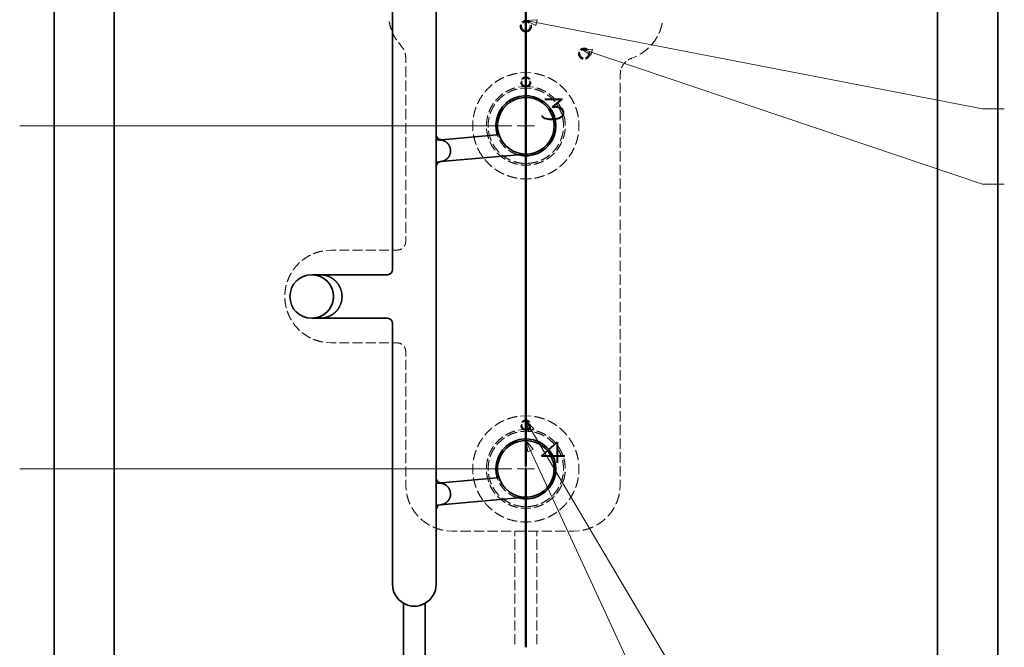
# Model space of a CAD drawing. Extents: x 2651 to 11825, y -3833 to 1075.
# Tile 155 of 256: x 4118 to 4405, y -987 to -804. Entities that reach past the tile are written whole.
import ezdxf

# ---------------------------------------------------------------- set-up
doc = ezdxf.new("R2010")
doc.units = 0
doc.header["$LTSCALE"] = 10
doc.layers.add('1', color=7, linetype='CONTINUOUS')
doc.styles.add('mdcsolid', font='simplex.shx')

msp = doc.modelspace()

# ---------------------------------------------------------------- linework, layer by layer
at = {"layer": '1', "color": 4, "linetype": 'Continuous', "lineweight": 13}
for p, q in [((4265.108, -930.675), (4265.108, -509.842)), ((4261.021, -834.762), (4117.608, -834.762)), ((4261.021, -934.762), (4117.608, -934.762))]:
    msp.add_line(p, q, dxfattribs=at)
at = {"layer": '1', "color": 12, "linetype": 'Continuous', "lineweight": 35}
for p, q in [((4127.608, -522.262), (4127.608, -1047.262)), ((4402.608, -522.262), (4402.608, -1047.262))]:
    msp.add_line(p, q, dxfattribs=at)
at = {"layer": '1', "color": 253, "linetype": 'Continuous', "lineweight": 35}
for p, q in [((4145.108, -522.262), (4145.108, -1047.262)), ((4385.108, -522.262), (4385.108, -1047.262)), ((4238.958, -592.612), (4238.958, -837.318)), ((4226.258, -792.612), (4226.258, -876.666)), ((4238.958, -838.955), (4238.958, -837.318)), ((4256.669, -837.405), (4240.589, -838.812)), ((4239.724, -838.888), (4238.958, -838.955)), ((4240.328, -845.209), (4262.916, -843.233)), ((4265.619, -842.997), (4265.631, -842.996)), ((4238.958, -845.329), (4240.278, -845.214)), ((4238.958, -846.704), (4238.958, -845.329)), ((4238.958, -846.704), (4238.958, -937.318)), ((4224.758, -878.166), (4202.708, -878.166)), ((4205.215, -878.172), (4202.99, -878.172)), ((4204.833, -878.532), (4204.819, -878.527)), ((4224.758, -890.866), (4202.708, -890.866)), ((4202.99, -890.86), (4205.215, -890.86)), ((4204.815, -890.506), (4204.833, -890.5)), ((4226.258, -892.366), (4226.258, -968.412)), ((4238.958, -938.955), (4238.958, -937.318)), ((4256.669, -937.406), (4240.589, -938.812)), ((4239.724, -938.888), (4238.958, -938.955)), ((4240.328, -945.209), (4262.916, -943.233)), ((4265.619, -942.997), (4265.631, -942.996)), ((4238.958, -945.329), (4240.278, -945.214)), ((4238.958, -946.704), (4238.958, -945.329)), ((4238.958, -946.704), (4238.958, -968.412)), ((4229.433, -1047.262), (4229.433, -973.912)), ((4235.783, -1047.262), (4235.783, -973.912))]:
    msp.add_line(p, q, dxfattribs=at)
at = {"layer": '1', "color": 1, "linetype": 'Continuous', "lineweight": 50}
for p, q in [((4265.108, -815.211), (4265.108, -797.391)), ((4265.108, -802.405), (4265.108, -805.346)), ((4265.108, -806.326), (4265.108, -809.267)), ((4265.108, -810.247), (4265.108, -827.891)), ((4265.108, -819.171), (4265.108, -816.201)), ((4265.108, -823.131), (4265.108, -820.161)), ((4265.108, -841.942), (4265.108, -824.121)), ((4265.108, -828.871), (4265.108, -831.812)), ((4265.108, -832.792), (4265.108, -835.733)), ((4265.108, -836.713), (4265.108, -854.357)), ((4265.108, -845.902), (4265.108, -842.932)), ((4265.108, -849.862), (4265.108, -846.892)), ((4265.108, -859.762), (4265.108, -850.852)), ((4265.108, -855.337), (4265.108, -858.278)), ((4265.108, -859.258), (4265.108, -862.199)), ((4265.108, -869.167), (4265.108, -859.762)), ((4265.108, -863.179), (4265.108, -880.823)), ((4265.108, -873.347), (4265.108, -870.212)), ((4265.108, -877.527), (4265.108, -874.392)), ((4265.108, -897.381), (4265.108, -878.572)), ((4265.108, -881.803), (4265.108, -884.744)), ((4265.108, -885.724), (4265.108, -888.665)), ((4265.108, -889.645), (4265.108, -907.289)), ((4265.108, -901.561), (4265.108, -898.426)), ((4265.108, -905.741), (4265.108, -902.606)), ((4265.108, -925.596), (4265.108, -906.786)), ((4265.108, -908.269), (4265.108, -911.21)), ((4265.108, -912.19), (4265.108, -915.131)), ((4265.108, -916.111), (4265.108, -933.755)), ((4265.108, -929.776), (4265.108, -926.641)), ((4265.108, -933.956), (4265.108, -930.821)), ((4265.108, -934.735), (4265.108, -937.676)), ((4265.108, -953.81), (4265.108, -935)), ((4265.108, -938.656), (4265.108, -941.597)), ((4265.108, -942.577), (4265.108, -960.221)), ((4265.108, -957.99), (4265.108, -954.855)), ((4265.108, -962.17), (4265.108, -959.035)), ((4265.108, -961.201), (4265.108, -964.142)), ((4265.108, -982.024), (4265.108, -963.215)), ((4265.108, -965.122), (4265.108, -968.062)), ((4265.108, -969.043), (4265.108, -986.687)), ((4265.108, -986.204), (4265.108, -983.069))]:
    msp.add_line(p, q, dxfattribs=at)
at = {"layer": '1', "color": 7, "linetype": 'Continuous', "lineweight": 13}
for p, q in [((4268.387, -803.864), (4265.108, -804.095)), ((4265.108, -804.095), (4268.064, -805.534)), ((4398.185, -829.859), (4265.108, -804.095)), ((4268.064, -805.534), (4268.387, -803.864)), ((4284.549, -812.531), (4281.269, -812.322)), ((4281.269, -812.322), (4284.005, -814.143)), ((4398.185, -851.766), (4281.269, -812.322)), ((4284.005, -814.143), (4284.549, -812.531)), ((4404.535, -829.859), (4398.185, -829.859)), ((4404.535, -851.766), (4398.185, -851.766)), ((4267.458, -923.053), (4265.108, -920.755)), ((4265.108, -920.755), (4265.994, -923.92)), ((4347.913, -1060.556), (4265.108, -920.755)), ((4265.994, -923.92), (4267.458, -923.053)), ((4267.198, -929.037), (4265.094, -926.512)), ((4265.094, -926.512), (4265.654, -929.751)), ((4333.651, -1074.819), (4265.094, -926.512)), ((4265.654, -929.751), (4267.198, -929.037))]:
    msp.add_line(p, q, dxfattribs=at)
at = {"layer": '1', "color": 251, "linetype": 'Continuous', "lineweight": 13}
for p, q in [((4227.949, -810.514), (4228.757, -811.493)), ((4295.987, -815.033), (4297.436, -814.433)), ((4230.108, -814.912), (4230.108, -816.458)), ((4230.108, -817.489), (4230.108, -820.581)), ((4265.108, -819.262), (4263.59, -819.351)), ((4266.627, -819.351), (4265.108, -819.262)), ((4292.608, -821.258), (4292.608, -819.762)), ((4230.108, -821.612), (4230.108, -824.705)), ((4264.305, -823.288), (4262.848, -823.488)), ((4264.305, -823.288), (4264.907, -823.369)), ((4267.369, -823.488), (4265.912, -823.288)), ((4292.608, -825.245), (4292.608, -822.255)), ((4230.108, -825.736), (4230.108, -828.828)), ((4292.608, -829.233), (4292.608, -826.242)), ((4230.108, -829.859), (4230.108, -832.952)), ((4292.608, -833.221), (4292.608, -830.23)), ((4230.108, -833.982), (4230.108, -837.075)), ((4292.608, -837.209), (4292.608, -834.218)), ((4230.108, -838.106), (4230.108, -841.198)), ((4292.608, -841.196), (4292.608, -838.205)), ((4230.108, -842.229), (4230.108, -845.322)), ((4292.608, -845.184), (4292.608, -842.193)), ((4230.108, -846.353), (4230.108, -849.445)), ((4292.608, -849.172), (4292.608, -846.181)), ((4230.108, -850.476), (4230.108, -853.569)), ((4292.608, -853.159), (4292.608, -850.168)), ((4230.108, -854.6), (4230.108, -857.692)), ((4292.608, -857.147), (4292.608, -854.156)), ((4230.108, -858.723), (4230.108, -861.816)), ((4292.608, -861.135), (4292.608, -858.144)), ((4230.108, -862.846), (4230.108, -865.939)), ((4292.608, -865.122), (4292.608, -862.132)), ((4292.608, -869.11), (4292.608, -866.119)), ((4230.108, -866.97), (4230.108, -868.516)), ((4208.358, -871.016), (4206.916, -871.107)), ((4209.802, -871.016), (4208.358, -871.016)), ((4213.652, -871.016), (4210.765, -871.016)), ((4217.502, -871.016), (4214.615, -871.016)), ((4221.352, -871.016), (4218.465, -871.016)), ((4225.202, -871.016), (4222.315, -871.016)), ((4227.608, -871.016), (4226.165, -871.016)), ((4292.608, -873.098), (4292.608, -870.107)), ((4292.608, -877.085), (4292.608, -874.095)), ((4292.608, -881.073), (4292.608, -878.082)), ((4292.608, -885.061), (4292.608, -882.07)), ((4292.608, -889.048), (4292.608, -886.058)), ((4292.608, -893.036), (4292.608, -890.045)), ((4292.608, -897.024), (4292.608, -894.033)), ((4206.916, -897.925), (4208.358, -898.016)), ((4208.358, -898.016), (4209.802, -898.016)), ((4210.765, -898.016), (4213.652, -898.016)), ((4214.615, -898.016), (4217.502, -898.016)), ((4218.465, -898.016), (4221.352, -898.016)), ((4222.315, -898.016), (4225.202, -898.016)), ((4226.165, -898.016), (4227.608, -898.016)), ((4292.608, -901.011), (4292.608, -898.021)), ((4230.108, -900.516), (4230.108, -901.974)), ((4230.108, -902.946), (4230.108, -905.862)), ((4292.608, -904.999), (4292.608, -902.008)), ((4292.608, -908.987), (4292.608, -905.996)), ((4230.108, -906.834), (4230.108, -909.749)), ((4230.108, -910.721), (4230.108, -913.637)), ((4292.608, -912.975), (4292.608, -909.984)), ((4230.108, -914.609), (4230.108, -917.525)), ((4292.608, -916.962), (4292.608, -913.971)), ((4292.608, -920.95), (4292.608, -917.959)), ((4230.108, -918.497), (4230.108, -921.412)), ((4265.108, -919.262), (4263.59, -919.351)), ((4266.627, -919.351), (4265.108, -919.262)), ((4230.108, -922.384), (4230.108, -925.3)), ((4264.305, -923.288), (4262.848, -923.488)), ((4264.305, -923.288), (4264.907, -923.369)), ((4267.369, -923.488), (4265.912, -923.288)), ((4292.608, -924.938), (4292.608, -921.947)), ((4230.108, -926.272), (4230.108, -929.188)), ((4292.608, -928.925), (4292.608, -925.935)), ((4230.108, -930.16), (4230.108, -933.075)), ((4292.608, -932.913), (4292.608, -929.922)), ((4230.108, -934.047), (4230.108, -936.963)), ((4292.608, -936.901), (4292.608, -933.91)), ((4230.108, -937.935), (4230.108, -939.393)), ((4292.608, -939.393), (4292.608, -937.898)), ((4230.108, -939.393), (4230.212, -940.979)), ((4292.504, -940.979), (4292.608, -939.393)), ((4242.022, -952.789), (4243.608, -952.893)), ((4243.608, -952.893), (4245.087, -952.893)), ((4246.074, -952.893), (4249.032, -952.893)), ((4250.018, -952.893), (4252.976, -952.893)), ((4253.962, -952.893), (4256.921, -952.893)), ((4257.907, -952.893), (4260.865, -952.893)), ((4261.851, -952.893), (4264.81, -952.893)), ((4261.933, -952.893), (4261.933, -954.368)), ((4261.933, -955.351), (4261.933, -958.3)), ((4265.796, -952.893), (4268.754, -952.893)), ((4268.283, -952.893), (4268.283, -954.368)), ((4268.283, -955.351), (4268.283, -958.3)), ((4269.74, -952.893), (4272.699, -952.893)), ((4273.685, -952.893), (4276.643, -952.893)), ((4277.629, -952.893), (4279.108, -952.893)), ((4279.108, -952.893), (4280.694, -952.789)), ((4261.933, -959.283), (4261.933, -962.232)), ((4268.283, -959.283), (4268.283, -962.232)), ((4261.933, -963.215), (4261.933, -966.164)), ((4268.283, -963.215), (4268.283, -966.164)), ((4261.933, -967.147), (4261.933, -970.096)), ((4268.283, -967.147), (4268.283, -970.096)), ((4261.933, -971.079), (4261.933, -974.028)), ((4268.283, -971.079), (4268.283, -974.028)), ((4261.933, -975.011), (4261.933, -977.96)), ((4268.283, -975.011), (4268.283, -977.96)), ((4261.933, -978.943), (4261.933, -981.892)), ((4268.283, -978.943), (4268.283, -981.892)), ((4261.933, -982.875), (4261.933, -985.824)), ((4268.283, -982.875), (4268.283, -985.824))]:
    msp.add_line(p, q, dxfattribs=at)
at = {"layer": '1', "color": 30, "linetype": 'Continuous', "lineweight": 13}
for p, q in [((4262.608, -834.762), (4267.608, -834.762)), ((4265.108, -837.262), (4265.108, -832.262)), ((4265.108, -937.262), (4265.108, -932.262)), ((4262.608, -934.762), (4267.608, -934.762))]:
    msp.add_line(p, q, dxfattribs=at)
at = {"layer": '1', "color": 253, "linetype": 'Continuous', "lineweight": 35}
for centre, radius, start, end in [((4265.108, -834.762), 8.75, 255.48798, 197.4648), ((4265.108, -834.762), 8.25, 273.63034, 194.19031), ((4240.458, -837.318), 1.5, 180, 275), ((4256.625, -836.907), 0.5, 275, 285.82756), ((4265.108, -834.762), 8.25, 194.19031, 273.63034), ((4240.458, -846.704), 1.5, 95, 180), ((4224.758, -876.666), 1.5, 270, 0), ((4202.708, -884.516), 6.35, 90, 270), ((4202.708, -884.516), 6.35, 87.4577, 90), ((4202.708, -884.516), 6.35, 289.55099, 70.44901), ((4202.708, -884.516), 6.35, 270, 272.5423), ((4224.758, -892.366), 1.5, 0, 90), ((4265.108, -934.762), 8.75, 255.48798, 197.4648), ((4265.108, -934.762), 8.25, 273.63034, 194.19031), ((4240.458, -937.318), 1.5, 180, 275), ((4256.625, -936.907), 0.5, 275, 285.82756), ((4265.108, -934.762), 8.25, 194.19031, 273.63034), ((4240.458, -946.704), 1.5, 95, 180), ((4232.608, -968.412), 6.35, 180, 240), ((4232.608, -968.412), 6.35, 300, 0), ((4232.608, -968.412), 6.35, 240, 300)]:
    msp.add_arc(centre, radius, start, end, dxfattribs=at)
at = {"layer": '1', "color": 251, "linetype": 'Continuous', "lineweight": 13}
for points, knots in [([(4225.294, -804.368), (4225.531, -805.615), (4225.923, -806.823)], [0, 0, 0.4999963, 1, 1]), ([(4263.525, -805.339), (4263.448, -805.609), (4263.505, -806.219), (4263.778, -806.767), (4264.231, -807.18), (4264.683, -807.355)], [0, 0, 0.1078308, 0.3431332, 0.5784238, 0.8137136, 1, 1]), ([(4263.525, -805.339), (4263.449, -805.609), (4263.505, -806.219), (4263.778, -806.767), (4264.231, -807.18), (4264.683, -807.355)], [0, 0, 0.1078408, 0.3431335, 0.5784317, 0.8137317, 1, 1]), ([(4263.628, -805.205), (4263.521, -805.73), (4263.613, -806.295), (4263.899, -806.791), (4264.342, -807.153), (4264.851, -807.323)], [0, 0, 0.192307, 0.3974295, 0.6025611, 0.8076833, 1, 1]), ([(4263.886, -805.434), (4263.838, -805.896), (4264.002, -806.401), (4264.357, -806.796), (4264.782, -806.985)], [0, 0, 0.2333187, 0.4999922, 0.7666649, 1, 1]), ([(4263.887, -805.434), (4263.839, -805.896), (4264.003, -806.401), (4264.358, -806.795), (4264.782, -806.984)], [0, 0, 0.2333358, 0.5000032, 0.7666661, 1, 1]), ([(4265.108, -804.095), (4264.506, -804.208), (4263.985, -804.53), (4263.939, -804.592)], [0, 0, 0.4706053, 0.9411872, 1, 1]), ([(4265.108, -804.096), (4264.506, -804.208), (4263.985, -804.531), (4263.939, -804.592)], [0, 0, 0.4705801, 0.9411825, 1, 1]), ([(4265.519, -804.229), (4264.949, -804.183), (4264.399, -804.342), (4264.199, -804.493)], [0, 0, 0.410245, 0.8205138, 1, 1]), ([(4265.108, -804.485), (4264.589, -804.595), (4264.213, -804.868)], [0, 0, 0.5333207, 1, 1]), ([(4265.108, -804.486), (4264.589, -804.596), (4264.213, -804.869)], [0, 0, 0.5333306, 1, 1]), ([(4266.278, -804.592), (4266.231, -804.53), (4265.71, -804.208), (4265.108, -804.095)], [0, 0, 0.0588326, 0.5294202, 1, 1]), ([(4266.277, -804.592), (4266.231, -804.531), (4265.71, -804.208), (4265.108, -804.096)], [0, 0, 0.058819, 0.5294072, 1, 1]), ([(4266.004, -804.868), (4265.628, -804.595), (4265.108, -804.485)], [0, 0, 0.4666793, 1, 1]), ([(4266.003, -804.869), (4265.628, -804.596), (4265.108, -804.486)], [0, 0, 0.4666694, 1, 1]), ([(4265.434, -806.984), (4265.859, -806.795), (4266.214, -806.401), (4266.378, -805.896), (4266.329, -805.434)], [0, 0, 0.233348, 0.5000052, 0.766667, 1, 1]), ([(4265.435, -806.985), (4265.859, -806.796), (4266.215, -806.401), (4266.379, -805.896), (4266.33, -805.434)], [0, 0, 0.2333346, 0.5000068, 0.7666796, 1, 1]), ([(4265.534, -807.355), (4265.986, -807.18), (4266.439, -806.767), (4266.712, -806.219), (4266.768, -805.609), (4266.691, -805.339)], [0, 0, 0.1862732, 0.4215651, 0.6568579, 0.8921639, 1, 1]), ([(4265.534, -807.355), (4265.986, -807.18), (4266.438, -806.767), (4266.712, -806.219), (4266.768, -805.609), (4266.691, -805.339)], [0, 0, 0.1862796, 0.421575, 0.6568688, 0.8921569, 1, 1]), ([(4265.753, -807.185), (4265.984, -807.087), (4266.396, -806.69), (4266.642, -806.173)], [0, 0, 0.1794937, 0.5897424, 1, 1]), ([(4303.876, -807.836), (4304.184, -807.171), (4304.695, -805.577), (4304.83, -804.858)], [0, 0, 0.2333368, 0.7666726, 1, 1]), ([(4226.233, -807.608), (4226.773, -808.757), (4227.453, -809.83)], [0, 0, 0.4999905, 1, 1]), ([(4301.604, -811.327), (4302.594, -810.109), (4303.425, -808.778)], [0, 0, 0.4999907, 1, 1]), ([(4228.757, -811.493), (4229.492, -812.506), (4229.549, -812.651)], [0, 0, 0.8888934, 1, 1]), ([(4229.894, -813.524), (4229.952, -813.67), (4230.108, -814.912)], [0, 0, 0.1111062, 1, 1]), ([(4280.525, -813.339), (4280.449, -813.609), (4280.505, -814.219), (4280.778, -814.767), (4281.231, -815.18), (4281.683, -815.355)], [0, 0, 0.1078429, 0.3431478, 0.578434, 0.8137299, 1, 1]), ([(4280.628, -813.205), (4280.521, -813.73), (4280.613, -814.295), (4280.899, -814.791), (4281.342, -815.153), (4281.851, -815.323)], [0, 0, 0.1923065, 0.3974454, 0.6025763, 0.8076979, 1, 1]), ([(4280.886, -813.434), (4280.838, -813.896), (4281.002, -814.401), (4281.357, -814.796), (4281.782, -814.985)], [0, 0, 0.2333338, 0.4999983, 0.7666622, 1, 1]), ([(4280.886, -813.434), (4280.837, -813.896), (4281.002, -814.401), (4281.357, -814.796), (4281.782, -814.985)], [0, 0, 0.2333346, 0.4999989, 0.7666752, 1, 1]), ([(4282.108, -812.096), (4281.506, -812.208), (4280.985, -812.531), (4280.939, -812.592)], [0, 0, 0.4705819, 0.9411816, 1, 1]), ([(4282.519, -812.229), (4281.949, -812.183), (4281.399, -812.342), (4281.199, -812.493)], [0, 0, 0.4102624, 0.8205191, 1, 1]), ([(4282.108, -812.485), (4281.589, -812.595), (4281.212, -812.868)], [0, 0, 0.5333308, 1, 1]), ([(4282.108, -812.485), (4281.589, -812.595), (4281.213, -812.868)], [0, 0, 0.5333426, 1, 1]), ([(4283.277, -812.592), (4283.231, -812.531), (4282.71, -812.208), (4282.108, -812.096)], [0, 0, 0.0588166, 0.5294016, 1, 1]), ([(4283.004, -812.868), (4282.628, -812.595), (4282.108, -812.485)], [0, 0, 0.4666753, 1, 1]), ([(4283.004, -812.868), (4282.628, -812.595), (4282.108, -812.485)], [0, 0, 0.4666323, 1, 1]), ([(4282.435, -814.985), (4282.859, -814.796), (4283.215, -814.401), (4283.379, -813.896), (4283.33, -813.434)], [0, 0, 0.2333238, 0.4999933, 0.7666635, 1, 1]), ([(4282.435, -814.985), (4282.859, -814.796), (4283.215, -814.401), (4283.379, -813.896), (4283.331, -813.434)], [0, 0, 0.2333268, 0.5000054, 0.7666655, 1, 1]), ([(4282.534, -815.355), (4282.986, -815.18), (4283.438, -814.767), (4283.712, -814.219), (4283.768, -813.609), (4283.691, -813.339)], [0, 0, 0.186272, 0.4215587, 0.6568544, 0.8921603, 1, 1]), ([(4282.753, -815.185), (4282.984, -815.087), (4283.396, -814.69), (4283.642, -814.173)], [0, 0, 0.1794877, 0.5897434, 1, 1]), ([(4298.352, -813.928), (4298.988, -813.566), (4300.33, -812.566), (4300.859, -812.06)], [0, 0, 0.2333215, 0.7666637, 1, 1]), ([(4292.99, -817.876), (4293.03, -817.753), (4293.54, -816.856), (4294.223, -816.083), (4294.326, -816.006)], [0, 0, 0.0555509, 0.5000015, 0.9444452, 1, 1]), ([(4294.947, -815.543), (4295.05, -815.466), (4295.987, -815.033)], [0, 0, 0.1111084, 1, 1]), ([(4262.588, -819.494), (4261.534, -819.68), (4259.807, -820.197), (4259.652, -820.264)], [0, 0, 0.351857, 0.9444478, 1, 1]), ([(4266.33, -821.171), (4266.121, -820.896), (4265.651, -820.606), (4265.108, -820.505), (4264.565, -820.606), (4264.095, -820.896), (4263.886, -821.171)], [0, 0, 0.1190453, 0.3095271, 0.4999991, 0.690485, 0.8809547, 1, 1]), ([(4270.565, -820.264), (4270.41, -820.197), (4268.683, -819.68), (4267.629, -819.494)], [0, 0, 0.0555529, 0.6481517, 1, 1]), ([(4292.608, -819.762), (4292.715, -818.736), (4292.754, -818.613)], [0, 0, 0.8888883, 1, 1]), ([(4255.281, -822.788), (4255.145, -822.889), (4253.834, -824.126), (4253.146, -824.946)], [0, 0, 0.0555593, 0.6481534, 1, 1]), ([(4258.721, -820.666), (4258.152, -820.911), (4256.591, -821.812), (4256.094, -822.182)], [0, 0, 0.2037059, 0.7962958, 1, 1]), ([(4263.626, -822.073), (4263.656, -822.417), (4263.899, -822.913), (4264.305, -823.288)], [0, 0, 0.2380943, 0.6190521, 1, 1]), ([(4263.906, -821.689), (4263.858, -822.144), (4264.019, -822.641), (4264.369, -823.03), (4264.787, -823.216)], [0, 0, 0.2333414, 0.4999996, 0.7666749, 1, 1]), ([(4263.961, -821.704), (4263.915, -822.138), (4264.069, -822.612), (4264.403, -822.983), (4264.802, -823.161)], [0, 0, 0.2333378, 0.5000026, 0.7666696, 1, 1]), ([(4265.108, -820.755), (4264.597, -820.864), (4264.227, -821.133)], [0, 0, 0.5333314, 1, 1]), ([(4265.108, -820.812), (4264.62, -820.916), (4264.267, -821.173)], [0, 0, 0.5333103, 1, 1]), ([(4265.99, -821.133), (4265.62, -820.864), (4265.108, -820.755)], [0, 0, 0.4666504, 1, 1]), ([(4265.95, -821.173), (4265.596, -820.916), (4265.108, -820.812)], [0, 0, 0.4666706, 1, 1]), ([(4265.31, -823.365), (4265.772, -823.32), (4265.912, -823.288)], [0, 0, 0.7643518, 1, 1]), ([(4265.415, -823.161), (4265.814, -822.983), (4266.148, -822.612), (4266.302, -822.138), (4266.256, -821.704)], [0, 0, 0.2333269, 0.5000047, 0.7666656, 1, 1]), ([(4265.429, -823.216), (4265.847, -823.03), (4266.197, -822.641), (4266.359, -822.144), (4266.311, -821.689)], [0, 0, 0.2333416, 0.4999998, 0.7666614, 1, 1]), ([(4265.912, -823.288), (4266.317, -822.913), (4266.56, -822.417), (4266.591, -822.073)], [0, 0, 0.3809489, 0.7619076, 1, 1]), ([(4274.123, -822.182), (4273.626, -821.812), (4272.065, -820.911), (4271.496, -820.666)], [0, 0, 0.2037042, 0.7962941, 1, 1]), ([(4277.071, -824.946), (4276.383, -824.126), (4275.072, -822.889), (4274.936, -822.788)], [0, 0, 0.3518557, 0.9444406, 1, 1]), ([(4252.521, -825.742), (4251.685, -827.012), (4251.002, -828.371)], [0, 0, 0.4999943, 1, 1]), ([(4258.391, -825.442), (4257.372, -826.25), (4256.308, -827.356), (4256.245, -827.442)], [0, 0, 0.4420329, 0.9637656, 1, 1]), ([(4258.904, -825.705), (4258.165, -826.228), (4257.067, -827.253), (4256.663, -827.749)], [0, 0, 0.2970947, 0.7898498, 1, 1]), ([(4261.901, -823.742), (4261.305, -823.907), (4259.893, -824.51), (4259.216, -824.914)], [0, 0, 0.2101349, 0.7318872, 1, 1]), ([(4262.594, -824.074), (4262.14, -824.168), (4260.725, -824.671), (4259.764, -825.169)], [0, 0, 0.1521736, 0.6449251, 1, 1]), ([(4265.108, -823.76), (4263.61, -823.862), (4263.588, -823.867)], [0, 0, 0.9855086, 1, 1]), ([(4265.108, -826.012), (4263.773, -826.115), (4263.644, -826.145)], [0, 0, 0.9105628, 1, 1]), ([(4266.628, -823.867), (4266.606, -823.862), (4265.108, -823.76)], [0, 0, 0.0144918, 1, 1]), ([(4266.572, -826.145), (4266.444, -826.115), (4265.108, -826.012)], [0, 0, 0.0894123, 1, 1]), ([(4270.452, -825.169), (4269.492, -824.671), (4268.077, -824.168), (4267.623, -824.074)], [0, 0, 0.3550704, 0.8478283, 1, 1]), ([(4271.001, -824.914), (4270.323, -824.51), (4268.912, -823.907), (4268.316, -823.742)], [0, 0, 0.2681126, 0.7898517, 1, 1]), ([(4273.553, -827.749), (4273.149, -827.253), (4272.052, -826.228), (4271.312, -825.705)], [0, 0, 0.2101411, 0.702895, 1, 1]), ([(4273.972, -827.442), (4273.909, -827.356), (4272.844, -826.25), (4271.826, -825.442)], [0, 0, 0.0362348, 0.5579733, 1, 1]), ([(4279.214, -828.371), (4278.532, -827.012), (4277.696, -825.742)], [0, 0, 0.5000026, 1, 1]), ([(4255.665, -828.233), (4255.4, -828.594), (4254.665, -829.941), (4254.322, -830.837)], [0, 0, 0.1521749, 0.6739118, 1, 1]), ([(4256.039, -828.55), (4255.339, -829.701), (4254.741, -831.078), (4254.687, -831.269)], [0, 0, 0.442026, 0.9347802, 1, 1]), ([(4259.29, -828.252), (4259.041, -828.458), (4258.149, -829.458), (4257.454, -830.532)], [0, 0, 0.1097637, 0.5650439, 1, 1]), ([(4262.69, -826.368), (4262.468, -826.42), (4261.226, -826.921), (4260.074, -827.606), (4260.047, -827.628)], [0, 0, 0.0772291, 0.5325178, 0.9877984, 1, 1]), ([(4270.17, -827.628), (4270.142, -827.606), (4268.991, -826.921), (4267.748, -826.42), (4267.527, -826.368)], [0, 0, 0.0122016, 0.4674822, 0.9227709, 1, 1]), ([(4272.763, -830.532), (4272.067, -829.458), (4271.176, -828.458), (4270.927, -828.252)], [0, 0, 0.4349651, 0.8902467, 1, 1]), ([(4275.529, -831.269), (4275.476, -831.078), (4274.877, -829.701), (4274.177, -828.55)], [0, 0, 0.0652197, 0.5579677, 1, 1]), ([(4275.895, -830.837), (4275.552, -829.941), (4274.817, -828.594), (4274.552, -828.233)], [0, 0, 0.3260903, 0.8478241, 1, 1]), ([(4250.626, -829.311), (4250.259, -830.317), (4249.844, -832.071), (4249.824, -832.239)], [0, 0, 0.3518512, 0.9444423, 1, 1]), ([(4254.023, -831.769), (4253.763, -832.869), (4253.612, -834.396), (4253.621, -834.673)], [0, 0, 0.3840554, 0.9057989, 1, 1]), ([(4257.045, -831.423), (4256.873, -831.805), (4256.518, -833.096), (4256.383, -834.273)], [0, 0, 0.1422789, 0.5975626, 1, 1]), ([(4273.834, -834.273), (4273.698, -833.096), (4273.343, -831.805), (4273.172, -831.423)], [0, 0, 0.4024359, 0.8577217, 1, 1]), ([(4276.595, -834.673), (4276.605, -834.396), (4276.454, -832.869), (4276.194, -831.769)], [0, 0, 0.0942017, 0.6159473, 1, 1]), ([(4280.392, -832.239), (4280.373, -832.071), (4279.957, -830.317), (4279.591, -829.311)], [0, 0, 0.0555562, 0.6481482, 1, 1]), ([(4249.706, -833.246), (4249.635, -833.861), (4249.635, -835.664), (4249.706, -836.279)], [0, 0, 0.2037011, 0.7962989, 1, 1]), ([(4254.413, -832.247), (4254.336, -832.524), (4254.131, -834.012), (4254.131, -835.27)], [0, 0, 0.0942008, 0.5869579, 1, 1]), ([(4276.085, -835.27), (4276.085, -834.012), (4275.881, -832.524), (4275.803, -832.247)], [0, 0, 0.4130429, 0.9058027, 1, 1]), ([(4280.51, -836.279), (4280.582, -835.664), (4280.582, -833.861), (4280.51, -833.246)], [0, 0, 0.2037011, 0.7962989, 1, 1]), ([(4249.824, -837.286), (4249.844, -837.454), (4250.259, -839.208), (4250.626, -840.214)], [0, 0, 0.0555577, 0.6481488, 1, 1]), ([(4253.656, -835.653), (4253.665, -835.93), (4253.923, -837.444), (4254.259, -838.523)], [0, 0, 0.0942012, 0.6159477, 1, 1]), ([(4254.237, -836.279), (4254.336, -837.001), (4254.741, -838.447), (4255.067, -839.196)], [0, 0, 0.2391348, 0.7318882, 1, 1]), ([(4256.396, -835.252), (4256.416, -835.766), (4256.671, -837.081), (4257.039, -838.105)], [0, 0, 0.1747961, 0.6300803, 1, 1]), ([(4273.178, -838.105), (4273.545, -837.081), (4273.801, -835.766), (4273.82, -835.252)], [0, 0, 0.3699189, 0.8252048, 1, 1]), ([(4275.15, -839.196), (4275.476, -838.447), (4275.881, -837.001), (4275.98, -836.279)], [0, 0, 0.2681113, 0.7608638, 1, 1]), ([(4275.958, -838.523), (4276.294, -837.444), (4276.551, -835.93), (4276.561, -835.653)], [0, 0, 0.3840558, 0.905799, 1, 1]), ([(4279.591, -840.214), (4279.957, -839.208), (4280.373, -837.454), (4280.392, -837.286)], [0, 0, 0.3518518, 0.9444438, 1, 1]), ([(4254.622, -839.431), (4255.027, -840.301), (4255.854, -841.594), (4256.144, -841.936)], [0, 0, 0.3260888, 0.8478302, 1, 1]), ([(4255.511, -840.107), (4256.12, -841.107), (4257.067, -842.272), (4257.342, -842.528)], [0, 0, 0.3840613, 0.8768207, 1, 1]), ([(4257.472, -838.983), (4257.764, -839.519), (4258.576, -840.584), (4259.291, -841.272)], [0, 0, 0.2073155, 0.6626063, 1, 1]), ([(4270.925, -841.272), (4271.641, -840.584), (4272.453, -839.519), (4272.744, -838.983)], [0, 0, 0.3373937, 0.7926845, 1, 1]), ([(4272.875, -842.528), (4273.149, -842.272), (4274.097, -841.107), (4274.705, -840.107)], [0, 0, 0.123188, 0.6159425, 1, 1]), ([(4274.073, -841.936), (4274.362, -841.594), (4275.19, -840.301), (4275.594, -839.431)], [0, 0, 0.1521777, 0.6739077, 1, 1]), ([(4251.002, -841.153), (4251.685, -842.512), (4252.521, -843.783)], [0, 0, 0.5000057, 1, 1]), ([(4256.778, -842.684), (4256.846, -842.765), (4257.986, -843.794), (4259.058, -844.53)], [0, 0, 0.0362258, 0.557973, 1, 1]), ([(4258.084, -843.222), (4258.165, -843.297), (4259.392, -844.163), (4260.666, -844.824)], [0, 0, 0.0362321, 0.5289778, 1, 1]), ([(4260.06, -841.878), (4260.637, -842.284), (4261.837, -842.878), (4262.693, -843.149)], [0, 0, 0.2398365, 0.6951193, 1, 1]), ([(4263.647, -843.364), (4264.438, -843.487), (4265.778, -843.487), (4266.57, -843.364)], [0, 0, 0.2723559, 0.7276441, 1, 1]), ([(4267.524, -843.149), (4268.379, -842.878), (4269.58, -842.284), (4270.157, -841.878)], [0, 0, 0.3048675, 0.7601633, 1, 1]), ([(4269.551, -844.824), (4270.825, -844.163), (4272.052, -843.297), (4272.133, -843.222)], [0, 0, 0.4710106, 0.9637679, 1, 1]), ([(4271.158, -844.53), (4272.231, -843.794), (4273.37, -842.765), (4273.439, -842.684)], [0, 0, 0.4420276, 0.9637651, 1, 1]), ([(4277.696, -843.783), (4278.532, -842.512), (4279.214, -841.153)], [0, 0, 0.4999974, 1, 1]), ([(4253.146, -844.579), (4253.834, -845.399), (4255.145, -846.636), (4255.281, -846.737)], [0, 0, 0.3518466, 0.9444407, 1, 1]), ([(4259.918, -844.999), (4260.622, -845.354), (4262.072, -845.857), (4262.678, -845.98)], [0, 0, 0.2681227, 0.7898492, 1, 1]), ([(4261.62, -845.172), (4262.14, -845.357), (4263.61, -845.662), (4264.602, -845.73)], [0, 0, 0.1811578, 0.6739099, 1, 1]), ([(4263.64, -846.167), (4265.108, -846.265), (4266.576, -846.167)], [0, 0, 0.500007, 1, 1]), ([(4265.615, -845.73), (4266.606, -845.662), (4268.077, -845.357), (4268.597, -845.172)], [0, 0, 0.326086, 0.8188317, 1, 1]), ([(4267.538, -845.98), (4268.144, -845.857), (4269.595, -845.354), (4270.299, -844.999)], [0, 0, 0.2101397, 0.7318863, 1, 1]), ([(4274.936, -846.737), (4275.072, -846.636), (4276.383, -845.399), (4277.071, -844.579)], [0, 0, 0.0555594, 0.6481443, 1, 1]), ([(4256.094, -847.342), (4256.591, -847.712), (4258.152, -848.614), (4258.721, -848.859)], [0, 0, 0.2037042, 0.7962941, 1, 1]), ([(4259.652, -849.261), (4259.807, -849.328), (4261.534, -849.845), (4262.588, -850.03)], [0, 0, 0.0555522, 0.648143, 1, 1]), ([(4267.629, -850.03), (4268.683, -849.845), (4270.41, -849.328), (4270.565, -849.261)], [0, 0, 0.3518483, 0.9444471, 1, 1]), ([(4271.496, -848.859), (4272.065, -848.614), (4273.626, -847.712), (4274.123, -847.342)], [0, 0, 0.2037059, 0.7962958, 1, 1]), ([(4263.59, -850.174), (4265.108, -850.262), (4266.627, -850.174)], [0, 0, 0.5000068, 1, 1]), ([(4230.108, -868.516), (4229.986, -869.289), (4229.675, -869.898)], [0, 0, 0.5333333, 1, 1]), ([(4205.966, -871.256), (4205.001, -871.44), (4203.389, -871.964), (4203.197, -872.054)], [0, 0, 0.3400091, 0.9266699, 1, 1]), ([(4228.991, -870.583), (4228.381, -870.894), (4227.608, -871.016)], [0, 0, 0.46667, 1, 1]), ([(4199.161, -874.638), (4199.117, -874.675), (4197.956, -875.911), (4197.288, -876.83)], [0, 0, 0.0199967, 0.6066717, 1, 1]), ([(4202.325, -872.465), (4201.855, -872.686), (4200.423, -873.594), (4199.904, -874.024)], [0, 0, 0.180002, 0.7666705, 1, 1]), ([(4196.765, -877.637), (4196.143, -878.768), (4195.554, -880.255)], [0, 0, 0.4466702, 1, 1]), ([(4195.303, -881.184), (4195.097, -881.986), (4194.885, -883.668), (4194.885, -884.034)], [0, 0, 0.2866706, 0.8733289, 1, 1]), ([(4194.885, -884.998), (4194.885, -885.364), (4195.097, -887.046), (4195.303, -887.848)], [0, 0, 0.1266711, 0.7133294, 1, 1]), ([(4195.554, -888.777), (4196.143, -890.264), (4196.765, -891.395)], [0, 0, 0.5533298, 1, 1]), ([(4197.288, -892.202), (4197.956, -893.121), (4199.117, -894.357), (4199.161, -894.394)], [0, 0, 0.3933283, 0.9800033, 1, 1]), ([(4199.904, -895.008), (4200.423, -895.438), (4201.855, -896.346), (4202.325, -896.568)], [0, 0, 0.2333295, 0.819998, 1, 1]), ([(4203.197, -896.978), (4203.389, -897.068), (4205.001, -897.592), (4205.966, -897.776)], [0, 0, 0.0733301, 0.6599909, 1, 1]), ([(4227.608, -898.016), (4228.381, -898.138), (4228.991, -898.449)], [0, 0, 0.53333, 1, 1]), ([(4229.675, -899.134), (4229.986, -899.744), (4230.108, -900.516)], [0, 0, 0.4666667, 1, 1]), ([(4258.721, -920.666), (4258.152, -920.911), (4256.591, -921.812), (4256.094, -922.182)], [0, 0, 0.2037059, 0.7962958, 1, 1]), ([(4262.588, -919.494), (4261.534, -919.68), (4259.807, -920.197), (4259.652, -920.264)], [0, 0, 0.351857, 0.9444478, 1, 1]), ([(4266.33, -921.171), (4266.121, -920.896), (4265.651, -920.606), (4265.108, -920.505), (4264.565, -920.606), (4264.095, -920.896), (4263.886, -921.171)], [0, 0, 0.1190496, 0.3095293, 0.4999991, 0.6904828, 0.8809504, 1, 1]), ([(4265.108, -920.755), (4264.597, -920.864), (4264.227, -921.133)], [0, 0, 0.5333293, 1, 1]), ([(4265.108, -920.812), (4264.62, -920.916), (4264.267, -921.173)], [0, 0, 0.5333103, 1, 1]), ([(4265.99, -921.133), (4265.62, -920.864), (4265.108, -920.755)], [0, 0, 0.4666525, 1, 1]), ([(4265.95, -921.173), (4265.596, -920.916), (4265.108, -920.812)], [0, 0, 0.4666706, 1, 1]), ([(4270.565, -920.264), (4270.41, -920.197), (4268.683, -919.68), (4267.629, -919.494)], [0, 0, 0.0555529, 0.6481517, 1, 1]), ([(4274.123, -922.182), (4273.626, -921.812), (4272.065, -920.911), (4271.496, -920.666)], [0, 0, 0.2037042, 0.7962941, 1, 1]), ([(4255.281, -922.788), (4255.145, -922.889), (4253.834, -924.126), (4253.146, -924.945)], [0, 0, 0.0555593, 0.6481534, 1, 1]), ([(4261.901, -923.742), (4261.305, -923.907), (4259.893, -924.51), (4259.216, -924.914)], [0, 0, 0.2101342, 0.7318846, 1, 1]), ([(4265.108, -923.76), (4263.61, -923.862), (4263.588, -923.867)], [0, 0, 0.9855086, 1, 1]), ([(4263.626, -922.073), (4263.656, -922.417), (4263.899, -922.913), (4264.305, -923.288)], [0, 0, 0.2380943, 0.6190521, 1, 1]), ([(4263.906, -921.689), (4263.858, -922.144), (4264.019, -922.641), (4264.369, -923.03), (4264.787, -923.216)], [0, 0, 0.2333395, 0.4999956, 0.7666768, 1, 1]), ([(4263.961, -921.704), (4263.915, -922.138), (4264.069, -922.612), (4264.403, -922.983), (4264.802, -923.161)], [0, 0, 0.2333373, 0.500012, 0.7666702, 1, 1]), ([(4266.628, -923.867), (4266.606, -923.862), (4265.108, -923.76)], [0, 0, 0.0144918, 1, 1]), ([(4265.31, -923.365), (4265.772, -923.32), (4265.912, -923.288)], [0, 0, 0.764346, 1, 1]), ([(4265.415, -923.161), (4265.814, -922.983), (4266.148, -922.612), (4266.302, -922.138), (4266.256, -921.704)], [0, 0, 0.2333264, 0.4999954, 0.7666662, 1, 1]), ([(4265.429, -923.216), (4265.847, -923.03), (4266.197, -922.641), (4266.359, -922.144), (4266.311, -921.689)], [0, 0, 0.2333398, 0.5000037, 0.7666632, 1, 1]), ([(4265.912, -923.288), (4266.317, -922.913), (4266.56, -922.417), (4266.591, -922.073)], [0, 0, 0.3809489, 0.7619076, 1, 1]), ([(4271.001, -924.914), (4270.323, -924.51), (4268.912, -923.907), (4268.316, -923.742)], [0, 0, 0.2681153, 0.7898524, 1, 1]), ([(4277.071, -924.945), (4276.383, -924.126), (4275.072, -922.889), (4274.936, -922.788)], [0, 0, 0.3518557, 0.9444406, 1, 1]), ([(4252.521, -925.742), (4251.685, -927.012), (4251.002, -928.371)], [0, 0, 0.5000002, 1, 1]), ([(4258.391, -925.442), (4257.372, -926.25), (4256.308, -927.356), (4256.245, -927.442)], [0, 0, 0.4420331, 0.9637712, 1, 1]), ([(4258.904, -925.705), (4258.165, -926.228), (4257.067, -927.253), (4256.663, -927.749)], [0, 0, 0.2970931, 0.7898456, 1, 1]), ([(4262.594, -924.074), (4262.14, -924.168), (4260.725, -924.671), (4259.764, -925.169)], [0, 0, 0.1521751, 0.6449248, 1, 1]), ([(4262.69, -926.368), (4262.468, -926.42), (4261.226, -926.921), (4260.074, -927.606), (4260.047, -927.628)], [0, 0, 0.0772292, 0.532521, 0.9877984, 1, 1]), ([(4265.108, -926.012), (4263.773, -926.115), (4263.644, -926.145)], [0, 0, 0.9105657, 1, 1]), ([(4266.572, -926.145), (4266.444, -926.115), (4265.108, -926.012)], [0, 0, 0.0894094, 1, 1]), ([(4270.17, -927.628), (4270.142, -927.606), (4268.991, -926.921), (4267.748, -926.42), (4267.527, -926.368)], [0, 0, 0.0122016, 0.467479, 0.9227708, 1, 1]), ([(4270.452, -925.169), (4269.492, -924.671), (4268.077, -924.168), (4267.623, -924.074)], [0, 0, 0.3550707, 0.8478268, 1, 1]), ([(4273.553, -927.749), (4273.149, -927.253), (4272.052, -926.228), (4271.312, -925.705)], [0, 0, 0.2101453, 0.7028965, 1, 1]), ([(4273.972, -927.442), (4273.909, -927.356), (4272.844, -926.25), (4271.826, -925.442)], [0, 0, 0.0362292, 0.557973, 1, 1]), ([(4279.214, -928.371), (4278.532, -927.012), (4277.696, -925.742)], [0, 0, 0.4999968, 1, 1]), ([(4250.626, -929.311), (4250.259, -930.317), (4249.844, -932.071), (4249.824, -932.239)], [0, 0, 0.3518512, 0.9444423, 1, 1]), ([(4255.665, -928.233), (4255.4, -928.594), (4254.665, -929.941), (4254.322, -930.837)], [0, 0, 0.1521749, 0.6739183, 1, 1]), ([(4256.039, -928.55), (4255.339, -929.701), (4254.741, -931.078), (4254.687, -931.269)], [0, 0, 0.4420261, 0.9347867, 1, 1]), ([(4259.29, -928.252), (4259.041, -928.458), (4258.149, -929.458), (4257.454, -930.532)], [0, 0, 0.1097598, 0.565042, 1, 1]), ([(4272.763, -930.532), (4272.067, -929.458), (4271.176, -928.458), (4270.927, -928.252)], [0, 0, 0.4349671, 0.8902507, 1, 1]), ([(4275.529, -931.269), (4275.476, -931.078), (4274.877, -929.701), (4274.177, -928.55)], [0, 0, 0.0652132, 0.5579675, 1, 1]), ([(4275.895, -930.837), (4275.552, -929.941), (4274.817, -928.594), (4274.552, -928.233)], [0, 0, 0.3260839, 0.8478241, 1, 1]), ([(4280.392, -932.239), (4280.373, -932.071), (4279.957, -930.317), (4279.591, -929.311)], [0, 0, 0.0555562, 0.6481482, 1, 1]), ([(4254.023, -931.769), (4253.763, -932.869), (4253.612, -934.396), (4253.621, -934.673)], [0, 0, 0.3840623, 0.9057989, 1, 1]), ([(4254.413, -932.247), (4254.336, -932.524), (4254.131, -934.012), (4254.131, -935.27)], [0, 0, 0.0942073, 0.5869578, 1, 1]), ([(4257.045, -931.423), (4256.873, -931.805), (4256.518, -933.096), (4256.383, -934.273)], [0, 0, 0.1422789, 0.5975626, 1, 1]), ([(4273.834, -934.273), (4273.698, -933.096), (4273.343, -931.805), (4273.172, -931.423)], [0, 0, 0.4024359, 0.8577217, 1, 1]), ([(4276.085, -935.27), (4276.085, -934.012), (4275.881, -932.524), (4275.803, -932.247)], [0, 0, 0.413043, 0.9057962, 1, 1]), ([(4276.595, -934.673), (4276.605, -934.396), (4276.454, -932.869), (4276.194, -931.769)], [0, 0, 0.0942018, 0.6159404, 1, 1]), ([(4249.706, -933.246), (4249.635, -933.861), (4249.635, -935.664), (4249.706, -936.279)], [0, 0, 0.2036997, 0.7962935, 1, 1]), ([(4256.396, -935.252), (4256.416, -935.766), (4256.671, -937.081), (4257.039, -938.105)], [0, 0, 0.1747961, 0.6300803, 1, 1]), ([(4273.178, -938.105), (4273.545, -937.081), (4273.801, -935.766), (4273.82, -935.252)], [0, 0, 0.3699189, 0.8252048, 1, 1]), ([(4280.51, -936.279), (4280.582, -935.664), (4280.582, -933.861), (4280.51, -933.246)], [0, 0, 0.2037065, 0.7963003, 1, 1]), ([(4249.824, -937.286), (4249.844, -937.454), (4250.259, -939.208), (4250.626, -940.214)], [0, 0, 0.0555573, 0.6481511, 1, 1]), ([(4253.656, -935.653), (4253.665, -935.931), (4253.923, -937.444), (4254.259, -938.523)], [0, 0, 0.0942082, 0.6159477, 1, 1]), ([(4254.237, -936.279), (4254.336, -937.001), (4254.741, -938.447), (4255.067, -939.196)], [0, 0, 0.2391297, 0.7318864, 1, 1]), ([(4275.15, -939.196), (4275.476, -938.447), (4275.881, -937.001), (4275.98, -936.279)], [0, 0, 0.2681131, 0.7608689, 1, 1]), ([(4275.958, -938.523), (4276.294, -937.444), (4276.551, -935.931), (4276.561, -935.653)], [0, 0, 0.3840557, 0.905792, 1, 1]), ([(4279.591, -940.214), (4279.957, -939.208), (4280.373, -937.454), (4280.392, -937.286)], [0, 0, 0.3518494, 0.9444442, 1, 1]), ([(4254.622, -939.431), (4255.027, -940.301), (4255.854, -941.594), (4256.144, -941.936)], [0, 0, 0.3260888, 0.8478302, 1, 1]), ([(4255.511, -940.107), (4256.12, -941.107), (4257.067, -942.272), (4257.342, -942.528)], [0, 0, 0.384056, 0.8768159, 1, 1]), ([(4257.472, -938.983), (4257.764, -939.519), (4258.576, -940.584), (4259.291, -941.272)], [0, 0, 0.2073215, 0.6626065, 1, 1]), ([(4270.925, -941.272), (4271.641, -940.584), (4272.453, -939.519), (4272.744, -938.983)], [0, 0, 0.3373935, 0.7926785, 1, 1]), ([(4272.875, -942.528), (4273.149, -942.272), (4274.097, -941.107), (4274.705, -940.107)], [0, 0, 0.1231928, 0.6159478, 1, 1]), ([(4274.073, -941.936), (4274.362, -941.594), (4275.19, -940.301), (4275.594, -939.431)], [0, 0, 0.1521777, 0.6739077, 1, 1]), ([(4230.396, -942.021), (4230.568, -942.887), (4231.136, -944.559), (4231.37, -945.034)], [0, 0, 0.2777775, 0.8333311, 1, 1]), ([(4251.002, -941.153), (4251.685, -942.512), (4252.521, -943.783)], [0, 0, 0.5000057, 1, 1]), ([(4256.778, -942.684), (4256.846, -942.765), (4257.986, -943.794), (4259.058, -944.53)], [0, 0, 0.0362309, 0.5579711, 1, 1]), ([(4258.084, -943.222), (4258.165, -943.297), (4259.392, -944.163), (4260.666, -944.824)], [0, 0, 0.036232, 0.5289813, 1, 1]), ([(4260.06, -941.878), (4260.637, -942.284), (4261.837, -942.878), (4262.693, -943.149)], [0, 0, 0.2398403, 0.6951196, 1, 1]), ([(4263.647, -943.364), (4264.438, -943.487), (4265.778, -943.487), (4266.57, -943.364)], [0, 0, 0.2723554, 0.7276446, 1, 1]), ([(4267.524, -943.149), (4268.379, -942.878), (4269.58, -942.284), (4270.157, -941.878)], [0, 0, 0.3048673, 0.7601595, 1, 1]), ([(4269.551, -944.824), (4270.825, -944.163), (4272.052, -943.297), (4272.133, -943.222)], [0, 0, 0.4710071, 0.9637679, 1, 1]), ([(4271.158, -944.53), (4272.231, -943.794), (4273.37, -942.765), (4273.439, -942.684)], [0, 0, 0.4420295, 0.9637599, 1, 1]), ([(4277.696, -943.783), (4278.532, -942.512), (4279.214, -941.153)], [0, 0, 0.4999974, 1, 1]), ([(4291.346, -945.034), (4291.581, -944.559), (4292.148, -942.887), (4292.321, -942.021)], [0, 0, 0.1666638, 0.7222239, 1, 1]), ([(4231.839, -945.985), (4231.917, -946.143), (4232.898, -947.611), (4233.713, -948.541)], [0, 0, 0.0555544, 0.6111073, 1, 1]), ([(4253.146, -944.579), (4253.834, -945.399), (4255.145, -946.636), (4255.281, -946.737)], [0, 0, 0.3518514, 0.9444448, 1, 1]), ([(4259.918, -944.999), (4260.622, -945.354), (4262.072, -945.857), (4262.678, -945.98)], [0, 0, 0.2681224, 0.7898481, 1, 1]), ([(4261.62, -945.172), (4262.14, -945.357), (4263.61, -945.662), (4264.602, -945.73)], [0, 0, 0.1811558, 0.6739099, 1, 1]), ([(4263.64, -946.167), (4265.108, -946.265), (4266.576, -946.167)], [0, 0, 0.500007, 1, 1]), ([(4265.615, -945.73), (4266.606, -945.662), (4268.077, -945.357), (4268.597, -945.172)], [0, 0, 0.326086, 0.8188338, 1, 1]), ([(4267.538, -945.98), (4268.144, -945.857), (4269.595, -945.354), (4270.299, -944.999)], [0, 0, 0.2101408, 0.7318867, 1, 1]), ([(4274.936, -946.737), (4275.072, -946.636), (4276.383, -945.399), (4277.071, -944.579)], [0, 0, 0.0555553, 0.6481395, 1, 1]), ([(4289.004, -948.541), (4289.819, -947.611), (4290.8, -946.143), (4290.878, -945.985)], [0, 0, 0.3888927, 0.9444456, 1, 1]), ([(4234.461, -949.288), (4235.39, -950.103), (4236.858, -951.084), (4237.017, -951.162)], [0, 0, 0.3888886, 0.9444426, 1, 1]), ([(4256.094, -947.342), (4256.591, -947.712), (4258.152, -948.614), (4258.721, -948.859)], [0, 0, 0.2037041, 0.7962969, 1, 1]), ([(4259.652, -949.261), (4259.807, -949.328), (4261.534, -949.845), (4262.588, -950.03)], [0, 0, 0.0555522, 0.648143, 1, 1]), ([(4267.629, -950.03), (4268.683, -949.845), (4270.41, -949.328), (4270.565, -949.261)], [0, 0, 0.3518483, 0.9444471, 1, 1]), ([(4271.496, -948.859), (4272.065, -948.614), (4273.626, -947.712), (4274.123, -947.342)], [0, 0, 0.2037031, 0.7962959, 1, 1]), ([(4285.7, -951.162), (4285.858, -951.084), (4287.327, -950.103), (4288.256, -949.288)], [0, 0, 0.0555568, 0.6111054, 1, 1]), ([(4237.967, -951.631), (4238.442, -951.865), (4240.114, -952.433), (4240.98, -952.605)], [0, 0, 0.1666689, 0.7222225, 1, 1]), ([(4263.59, -950.174), (4265.108, -950.262), (4266.627, -950.174)], [0, 0, 0.5000068, 1, 1]), ([(4281.736, -952.605), (4282.602, -952.433), (4284.275, -951.865), (4284.75, -951.631)], [0, 0, 0.2777775, 0.8333311, 1, 1])]:
    msp.add_open_spline(points, degree=1, knots=knots, dxfattribs=at)
at = {"layer": '1', "color": 253, "linetype": 'Continuous', "lineweight": 35}
for points, knots in [([(4257.11, -836.785), (4257.125, -836.914), (4257.109, -837.034), (4257.045, -837.179), (4256.905, -837.322), (4256.762, -837.388)], [0, 0, 0.1691177, 0.3272726, 0.5338914, 0.7945928, 1, 1]), ([(4238.958, -845.329), (4238.958, -844.948), (4238.958, -844.364), (4238.958, -843.126), (4238.958, -841.685), (4238.958, -839.795), (4238.958, -839.441), (4238.958, -839.012), (4238.958, -838.955)], [0, 0, 0.059762, 0.1514789, 0.3456107, 0.5717718, 0.8682213, 0.923813, 0.9910952, 1, 1]), ([(4239.724, -838.888), (4240.787, -838.975), (4241.761, -839.408), (4242.536, -840.14), (4243.026, -841.087), (4243.175, -842.142), (4243.116, -842.666), (4242.971, -843.173), (4242.744, -843.649), (4242.442, -844.081), (4242.072, -844.457), (4241.645, -844.767), (4241.173, -845.002), (4240.278, -845.214)], [0, 0, 0.107233, 0.2144662, 0.3216998, 0.4289308, 0.536162, 0.5892006, 0.6422402, 0.6952784, 0.7483159, 0.8013552, 0.854395, 0.9074311, 1, 1]), ([(4204.819, -878.527), (4204.062, -878.312), (4203.288, -878.193), (4203.182, -878.184), (4203.073, -878.177), (4203.031, -878.174), (4203.002, -878.173), (4202.99, -878.172), (4202.99, -878.172)], [0, 0, 0.4209762, 0.839839, 0.8971903, 0.9553559, 0.9780913, 0.9936431, 0.9998226, 1, 1]), ([(4204.833, -890.5), (4205.138, -890.384), (4206.259, -889.785), (4207.233, -888.981), (4208.01, -888.028), (4208.578, -886.967), (4208.944, -885.778), (4209.071, -884.516), (4208.944, -883.254), (4208.578, -882.065), (4208.01, -881.005), (4207.233, -880.051), (4206.259, -879.247), (4205.138, -878.648), (4204.833, -878.532)], [0, 0, 0.0208763, 0.1023109, 0.1832045, 0.2620075, 0.339086, 0.4187465, 0.5, 0.5812535, 0.660914, 0.7379925, 0.8167955, 0.8976891, 0.9791237, 1, 1]), ([(4205.215, -878.172), (4206.452, -878.294), (4207.642, -878.655), (4208.739, -879.241), (4209.7, -880.03), (4210.489, -880.992), (4211.075, -882.088), (4211.436, -883.279), (4211.558, -884.516), (4211.436, -885.754), (4211.075, -886.944), (4210.489, -888.041), (4209.7, -889.002), (4208.739, -889.791), (4207.642, -890.377), (4206.452, -890.738), (4205.215, -890.86)], [0, 0, 0.0625012, 0.1250015, 0.1875008, 0.2500007, 0.3125001, 0.3749993, 0.4374999, 0.5, 0.5625001, 0.6250007, 0.6874999, 0.7499993, 0.8124992, 0.8749985, 0.9374988, 1, 1]), ([(4202.99, -890.86), (4203, -890.859), (4203.024, -890.858), (4203.06, -890.856), (4203.142, -890.851), (4203.498, -890.817), (4204.815, -890.506)], [0, 0, 0.0055743, 0.0182789, 0.0374734, 0.0815953, 0.273501, 1, 1]), ([(4257.11, -936.785), (4257.125, -936.914), (4257.109, -937.034), (4257.045, -937.179), (4256.905, -937.322), (4256.762, -937.388)], [0, 0, 0.1691158, 0.3272689, 0.5338854, 0.7945838, 1, 1]), ([(4238.958, -945.329), (4238.958, -944.948), (4238.958, -944.364), (4238.958, -943.126), (4238.958, -941.685), (4238.958, -939.795), (4238.958, -939.441), (4238.958, -939.012), (4238.958, -938.955)], [0, 0, 0.059762, 0.1514789, 0.3456107, 0.5717718, 0.8682213, 0.923813, 0.9910952, 1, 1]), ([(4239.724, -938.888), (4240.787, -938.975), (4241.761, -939.408), (4242.536, -940.14), (4243.026, -941.087), (4243.175, -942.142), (4243.116, -942.666), (4242.971, -943.173), (4242.744, -943.649), (4242.442, -944.081), (4242.072, -944.457), (4241.645, -944.767), (4241.173, -945.002), (4240.278, -945.214)], [0, 0, 0.107233, 0.2144662, 0.3216998, 0.4289308, 0.536164, 0.5892006, 0.6422402, 0.6952784, 0.7483159, 0.8013552, 0.854395, 0.9074311, 1, 1])]:
    msp.add_open_spline(points, degree=1, knots=knots, dxfattribs=at)
for points in [[(4265.619, -842.997), (4262.916, -843.233)], [(4265.619, -942.997), (4262.916, -943.233)]]:
    msp.add_open_spline(points, degree=1, dxfattribs=at)

# ---------------------------------------------------------------- texts
at = {"layer": '1', "color": 1, "linetype": 'Continuous', "lineweight": 13, "char_height": 6, "attachment_point": 7, "line_spacing_factor": 0.903614, "style": 'mdcsolid'}
for s, insert in [('\\W1.7371;3', (4268.426, -832.968)), ('\\W1.7318;4', (4268.426, -932.968))]:
    msp.add_mtext(s, dxfattribs=dict(at, insert=insert))

doc.saveas('drawing.dxf')
